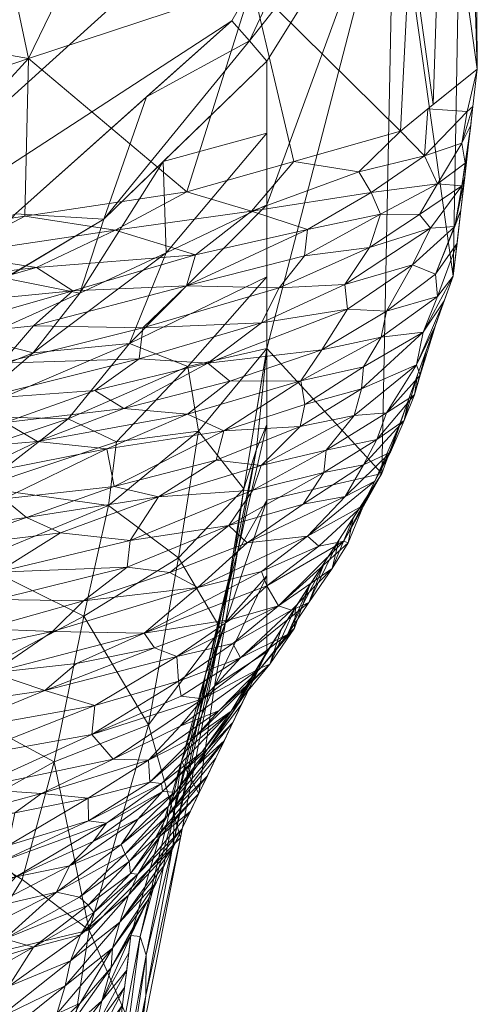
# Model space of a CAD drawing. Header units: millimetres. Extents: x -29 to 29, y -29 to 228.
# Tile 130 of 131: x 13 to 23, y 172 to 194. Entities that reach past the tile are written whole.
import ezdxf

# ---------------------------------------------------------------- set-up
doc = ezdxf.new("R2010")
doc.units = ezdxf.units.MM
doc.layers.add('A-GENM', color=13, linetype='Continuous')

# ---------------------------------------------------------------- blocks, each defined once
blk = doc.blocks.new('MODEL_FD1802-0GAA111AA - MODEL_FD1802-0GAA111AA-453237-Preview')
at = {"layer": 'A-GENM', "lineweight": 9}
mesh = blk.add_polyface(dxfattribs=at)
corners = [(-14.652, -160.774, 147.132), (-14.913, -161.686, 145.82), (-15, -162.608, 144.493), (-15.637, -171.01, 149.349), (-17.475, -180.493, 150.501), (-18.524, -186.869, 143.256), (-18.524, -183.425, 152.383), (-18.524, -179.981, 161.51), (-15.429, -173.53, 157.459), (-14.677, -167.241, 152.214), (-15.781, -173.081, 152.829), (-14.665, -164.34, 149.934), (-15.038, -167.146, 150.011), (-14.814, -161.341, 146.316), (-14.909, -164.205, 147.956), (-14.956, -162.147, 145.156), (-15.356, -167.302, 147.206), (-15.12, -166.554, 148.309), (-14.775, -163.364, 148.268), (-14.833, -165.958, 150.157), (-15.087, -169.344, 152.318), (-15.053, -170.385, 154.836), (-15.644, -173.507, 154.863), (-17.124, -179.461, 153.358), (-16.584, -177.492, 156.366), (-16.976, -176.756, 159.484), (-18.524, -181.703, 156.947), (-17.579, -180.646, 155.146), (-17.857, -182.24, 152.075), (-17.999, -183.681, 146.879), (-18.524, -185.147, 147.82), (-17.781, -182.147, 150.772), (-16.98, -178.541, 152.214), (-16.556, -175.752, 149.925), (-15.767, -172.168, 151.027), (-17.333, -179.201, 157.983), (-16.424, -176.373, 153.498), (-18.285, -184.587, 147.99), (-15.33, -170.033, 151.55), (-16.391, -175.616, 151.792), (-15.407, -169.393, 149.449), (-15.29, -168.866, 150.081)]
mesh.append_faces([[corners[k] for k in face] for face in [(1, 14, 13), (0, 18, 11), (21, 22, 8), (25, 35, 7), (7, 35, 26), (5, 37, 29), (4, 39, 33)]], dxfattribs={"vtx0": -1, "vtx1": -1})
mesh.append_faces([[corners[k] for k in face] for face in [(19, 20, 9), (40, 41, 17), (22, 20, 10), (22, 24, 8), (17, 15, 16), (18, 19, 11), (39, 10, 34), (19, 18, 14), (28, 6, 27), (22, 36, 24), (24, 27, 35), (18, 13, 14), (12, 14, 17), (38, 10, 20), (17, 14, 1), (19, 14, 12), (20, 19, 12), (38, 20, 12), (20, 22, 21), (10, 36, 22), (4, 31, 32), (23, 28, 27), (35, 27, 26), (23, 27, 24), (23, 31, 28), (28, 31, 37), (31, 23, 32), (37, 31, 29), (23, 36, 32), (34, 33, 39), (4, 32, 39), (40, 3, 34), (24, 35, 25), (36, 23, 24), (39, 36, 10), (28, 37, 30), (41, 12, 17), (34, 10, 38), (39, 32, 36), (41, 34, 38), (16, 40, 17), (34, 41, 40), (12, 41, 38)]], dxfattribs={"vtx0": -1, "vtx1": -1, "vtx2": -1})
mesh.append_faces([[corners[k] for k in face] for face in [(40, 16, 3), (31, 4, 29), (27, 6, 26), (37, 5, 30)]], dxfattribs={"vtx0": -1, "vtx2": -1})
mesh.append_faces([[corners[k] for k in face] for face in [(1, 15, 17), (0, 13, 18), (9, 11, 19), (21, 9, 20), (25, 8, 24), (30, 6, 28), (3, 33, 34)]], dxfattribs={"vtx1": -1, "vtx2": -1})
mesh.append_faces([[corners[k] for k in face] for face in [(15, 2, 16)]], dxfattribs={"vtx2": -1})
mesh = blk.add_polyface(dxfattribs=at)
corners = [(-18.524, -193.403, 125.938), (-18.524, -190.136, 134.597), (-18.524, -186.87, 143.257), (-17.475, -180.493, 150.501), (-15.637, -171.011, 149.349), (-15, -162.608, 144.493), (-14.491, -164.818, 141.311), (-12.998, -166.88, 138.343), (-10.622, -168.651, 135.794), (-7.524, -170.012, 133.835), (-3.903, -170.871, 132.598), (0, -171.166, 132.174), (0, -175.257, 134.778), (0, -177.889, 135.667), (0, -179.556, 135.257), (0, -181.328, 132), (0, -184.835, 122.705), (-5.287, -185.451, 123.012), (-10.314, -187.124, 123.624), (-14.813, -189.815, 124.598), (-10.908, -178.972, 141.367), (-8.822, -184.155, 131.215), (-5.692, -179.057, 137.803), (-11.844, -173.023, 140.85), (-5.657, -173.753, 135.722), (0, -183.082, 127.353), (-8.64, -182.421, 136.316), (-13.822, -169.459, 142.392), (-13.207, -186.778, 129.843), (0, -173.211, 133.476), (-9.031, -171.769, 136.716), (-14.477, -173.655, 145.517), (-14.917, -183.308, 142.177), (-8.301, -185.238, 126.926), (-8.829, -174.475, 138.428), (-5.567, -176.296, 137.197), (0, -184.069, 124.737), (-4.057, -184.039, 126.73), (-4.204, -183.128, 129.792), (-14.006, -185.273, 135.843), (-10.997, -175.985, 141.147), (-13.683, -177.477, 144.506), (-16.556, -175.752, 149.925), (-15.828, -178.32, 147.831), (-18, -183.682, 146.879), (-16.516, -182.111, 146.487), (-8.378, -177.447, 139.321), (-14.359, -180.791, 144.247), (-11.85, -182.034, 140.198), (-11.994, -183.715, 137.066), (-16.965, -184.991, 142.952), (-16.722, -186.467, 138.572), (-15.397, -186.99, 133.86), (-16.236, -189.047, 130.303), (-18.524, -188.503, 138.927), (-8.638, -180.86, 138.721), (-4.122, -181.2, 135.224), (-4.428, -182.295, 132.664), (0, -182.205, 129.677), (-5.694, -171.941, 134.324), (-3.113, -173.158, 134.158), (-3.007, -174.818, 135.266), (-8.956, -183.394, 133.937), (-11.35, -184.397, 133.979), (-11.52, -185.336, 131.264), (-15.101, -184.754, 139.489), (-18.524, -191.77, 130.268), (-16.162, -191.12, 125.085), (-10.782, -185.792, 128.635), (-11.955, -187.091, 126.549), (-8.852, -184.782, 129.16), (-14.268, -188.133, 128.087), (-12.957, -174.806, 143.159), (-12.563, -188.469, 124.111), (-11.864, -170.163, 138.982), (-15.318, -166.809, 146.921), (-3.444, -185.236, 122.905), (-4.522, -184.716, 124.859), (0, -180.442, 133.629)]
mesh.append_faces([[corners[k] for k in face] for face in [(6, 75, 5)]], dxfattribs={"vtx0": -1})
mesh.append_faces([[corners[k] for k in face] for face in [(42, 43, 3), (18, 33, 17), (7, 27, 6), (36, 37, 25), (9, 30, 8), (4, 31, 42), (54, 52, 1), (58, 57, 15), (13, 61, 12), (67, 71, 19), (8, 74, 7)]], dxfattribs={"vtx0": -1, "vtx1": -1})
mesh.append_faces([[corners[k] for k in face] for face in [(1, 52, 53), (70, 64, 21), (47, 48, 32), (9, 59, 30), (65, 51, 50), (28, 64, 68), (26, 55, 56), (72, 41, 31), (38, 25, 37), (55, 26, 48), (57, 56, 15), (51, 2, 50), (8, 30, 74), (69, 28, 68), (27, 7, 74), (75, 6, 27), (31, 4, 27), (55, 46, 22), (13, 22, 35), (30, 34, 23), (31, 27, 23), (60, 24, 59), (40, 46, 20), (39, 63, 64), (29, 61, 60), (74, 23, 27), (34, 30, 24), (72, 23, 40), (63, 49, 62), (69, 68, 33), (37, 70, 38), (34, 24, 35), (40, 23, 34), (60, 61, 24), (35, 61, 13), (33, 37, 77), (76, 77, 36), (37, 33, 70), (62, 57, 38), (57, 58, 38), (52, 51, 39), (32, 48, 49), (46, 34, 35), (40, 20, 41), (32, 45, 47), (43, 31, 41), (45, 3, 43), (31, 43, 42), (47, 45, 43), (47, 43, 41), (45, 32, 50), (34, 46, 40), (22, 46, 35), (41, 20, 47), (48, 26, 49), (47, 20, 48), (55, 48, 20), (62, 49, 26), (49, 39, 65), (45, 50, 44), (65, 50, 32), (39, 64, 52), (52, 54, 51), (53, 52, 28), (46, 55, 20), (71, 28, 69), (53, 71, 67), (56, 55, 22), (14, 56, 22), (62, 38, 21), (26, 56, 57), (30, 59, 24), (10, 60, 59), (35, 24, 61), (57, 62, 26), (63, 62, 21), (64, 63, 21), (49, 63, 39), (68, 70, 33), (64, 28, 52), (49, 65, 32), (51, 65, 39), (53, 67, 66), (69, 33, 18), (28, 71, 53), (64, 70, 68), (70, 21, 38), (71, 69, 73), (41, 72, 40), (31, 23, 72), (30, 23, 74), (33, 77, 17), (36, 77, 37)]], dxfattribs={"vtx0": -1, "vtx1": -1, "vtx2": -1})
mesh.append_faces([[corners[k] for k in face] for face in [(56, 14, 78), (59, 9, 10), (50, 2, 44), (61, 29, 12), (71, 73, 19), (69, 18, 73), (27, 4, 75), (77, 76, 17)]], dxfattribs={"vtx0": -1, "vtx2": -1})
mesh.append_faces([[corners[k] for k in face] for face in [(11, 29, 60), (13, 14, 22), (44, 3, 45), (54, 2, 51), (10, 11, 60), (58, 25, 38), (66, 1, 53), (78, 15, 56)]], dxfattribs={"vtx1": -1, "vtx2": -1})
mesh.append_faces([[corners[k] for k in face] for face in [(36, 16, 76), (67, 0, 66)]], dxfattribs={"vtx2": -1})
mesh = blk.add_polyface(dxfattribs=at)
corners = [(-14.5, -170.437, 157.235), (-13.656, -169.651, 158.816), (-13.379, -168.916, 158.636), (-14.771, -172.042, 158.633), (-15.335, -172.744, 156.803), (-15.382, -173.137, 157.131), (-15.013, -173.244, 159.847), (-13.934, -172.387, 161.57), (-13.746, -171.753, 161.14), (-14.555, -170.947, 157.762), (-15.241, -171.958, 156.147), (-15.288, -172.351, 156.475), (-14.533, -169.749, 156.123), (-15.1, -170.778, 155.164), (-14.307, -169.701, 156.982), (-14.633, -171.449, 158.221), (-13.763, -170.688, 159.785), (-13.709, -170.17, 159.292), (-15.176, -173.837, 160.387), (-14.058, -172.955, 162.08), (-14.276, -171.991, 160.22), (-14.978, -172.805, 159.123), (-13.897, -171.268, 160.196), (-15.053, -170.385, 154.836), (-14.431, -169.234, 155.892), (-15.006, -169.992, 154.508), (-15.147, -171.172, 155.492), (-14.092, -168.114, 155.847), (-15.194, -171.565, 155.82), (-13.737, -168.43, 157.254), (-15.429, -173.53, 157.459), (-14.959, -169.599, 154.18), (-13.384, -168.478, 158.165)]
mesh.append_faces([[corners[k] for k in face] for face in [(23, 24, 25), (4, 15, 11), (10, 0, 28)]], dxfattribs={"vtx0": -1, "vtx1": -1})
mesh.append_faces([[corners[k] for k in face] for face in [(0, 1, 2), (6, 7, 8), (12, 13, 14), (11, 15, 9), (15, 16, 17), (18, 19, 7), (20, 6, 8), (3, 21, 22), (26, 0, 14), (27, 25, 24), (1, 9, 17), (14, 0, 2), (29, 24, 12), (9, 0, 10), (0, 9, 1), (16, 3, 22), (17, 9, 15), (15, 3, 16), (21, 3, 30), (12, 24, 23), (12, 14, 32), (20, 22, 21), (6, 20, 21), (4, 3, 15)]], dxfattribs={"vtx0": -1, "vtx1": -1, "vtx2": -1})
mesh.append_faces([[corners[k] for k in face] for face in [(3, 4, 5), (9, 10, 11), (0, 26, 28), (27, 31, 25), (12, 23, 13)]], dxfattribs={"vtx0": -1, "vtx2": -1})
mesh.append_faces([[corners[k] for k in face] for face in [(13, 26, 14), (5, 30, 3)]], dxfattribs={"vtx1": -1, "vtx2": -1})
mesh = blk.add_polyface(dxfattribs=at)
corners = [(-13.763, -170.688, 159.785), (-12.407, -169.4, 160.88), (-13.709, -170.17, 159.292), (-10.779, -171.889, 165.118), (-8.984, -171.317, 165.968), (-10.619, -171.213, 164.643), (-14.058, -172.955, 162.08), (-12.396, -171.645, 163.179), (-13.934, -172.387, 161.57), (-12.648, -172.374, 163.632), (-12.211, -171.005, 162.758), (-13.746, -171.753, 161.14), (-13.341, -171.101, 161.141), (-12.054, -170.309, 162.266), (-10.841, -172.56, 165.686), (-11.544, -173.419, 165.902), (-8.876, -172.546, 167.055), (-13.215, -173.266, 163.883), (-14.287, -173.545, 162.439), (-10.399, -169.994, 163.758), (-10.336, -170.485, 164.243), (-9.262, -168.63, 163.57), (-11.86, -169.575, 161.807), (-9.543, -169.209, 163.82), (-13.656, -169.651, 158.816), (-12.515, -169.009, 160.328), (-13.897, -171.268, 160.196), (-14.276, -171.991, 160.22), (-13.384, -168.478, 158.165), (-14.307, -169.701, 156.982), (-13.379, -168.916, 158.636), (-12.061, -168.26, 160.299), (-10.816, -168.468, 162.023), (-12.56, -173.458, 164.922)]
mesh.append_faces([[corners[k] for k in face] for face in [(0, 1, 2), (3, 4, 5), (6, 7, 8), (9, 7, 6), (8, 10, 11), (12, 11, 13), (14, 15, 16), (14, 3, 17), (5, 9, 3), (9, 6, 18), (19, 10, 20), (10, 13, 11), (21, 22, 23), (24, 2, 25), (7, 5, 20), (5, 7, 9), (10, 7, 20), (7, 10, 8), (10, 19, 13), (23, 22, 13), (12, 22, 26), (11, 12, 27), (17, 3, 9), (17, 9, 18), (13, 19, 23), (28, 29, 30), (2, 1, 25), (26, 22, 0), (1, 0, 22), (24, 25, 31), (22, 32, 1), (17, 33, 14), (22, 12, 13), (26, 27, 12)]], dxfattribs={"vtx0": -1, "vtx1": -1, "vtx2": -1})
mesh = blk.add_polyface(dxfattribs=at)
corners = [(-11.13, -178.138, 170.48), (-14.61, -178.758, 168.644), (-13.469, -179.097, 169.8), (-12.466, -175.204, 166.912), (-12.814, -174.867, 166.209), (-14.877, -176.086, 165.202), (-11.587, -177.568, 169.778), (-14.539, -178.096, 168.068), (-16.474, -179.869, 167.922), (-11.819, -176.867, 169.04), (-15.028, -177.537, 166.977), (-14.456, -176.653, 166.53), (-15.827, -177.519, 165.889), (-13.394, -176.761, 167.754), (-14.257, -174.401, 163.728), (-12.56, -173.458, 164.922), (-14.455, -174.22, 163.092), (-13.215, -173.266, 163.883), (-15.176, -173.837, 160.387), (-15.372, -174.447, 160.918), (-14.058, -172.955, 162.08), (-15.595, -176.18, 163.986), (-14.032, -175.111, 165.06), (-15.211, -175.602, 163.772), (-14.574, -175.665, 165.039), (-15.859, -177.013, 165.061), (-14.464, -176.138, 165.881), (-15.013, -173.244, 159.847), (-13.934, -172.387, 161.57), (-15.419, -174.937, 161.865), (-14.589, -174.054, 162.552), (-14.287, -173.545, 162.439), (-12.164, -174.153, 166.076), (-13.735, -174.514, 164.694), (-15.301, -175.383, 163.148), (-15.393, -175.213, 162.547), (-12.786, -176.32, 167.81), (-12.638, -175.579, 167.165), (-12.276, -179.499, 170.839), (-14.192, -179.711, 169.776), (-15.586, -174.926, 161.141)]
mesh.append_faces([[corners[k] for k in face] for face in [(0, 1, 2), (3, 4, 5), (1, 6, 7), (8, 2, 1), (7, 9, 10), (11, 12, 13), (14, 15, 16), (17, 16, 15), (18, 19, 20), (21, 22, 23), (22, 21, 24), (25, 11, 26), (24, 4, 22), (27, 18, 28), (29, 16, 30), (31, 20, 19), (32, 33, 22), (22, 33, 23), (34, 33, 14), (33, 34, 23), (16, 35, 14), (13, 36, 11), (9, 13, 10), (12, 10, 13), (36, 37, 11), (26, 37, 3), (37, 26, 11), (3, 5, 26), (38, 2, 39), (33, 15, 14), (30, 17, 31), (17, 30, 16), (40, 30, 31), (4, 24, 5)]], dxfattribs={"vtx0": -1, "vtx1": -1, "vtx2": -1})
mesh = blk.add_polyface(dxfattribs=at)
corners = [(-13.469, -179.097, 169.8), (-12.276, -179.499, 170.839), (-9.966, -178.584, 171.371), (-11.13, -178.138, 170.48), (-9.023, -178.045, 171.406), (-8.146, -177.317, 171.244), (-12.466, -175.204, 166.912), (-12.638, -175.579, 167.165), (-10.786, -174.938, 167.949), (-11.366, -176.21, 168.755), (-11.819, -176.867, 169.04), (-9.599, -176.355, 169.883), (-9.464, -179.021, 171.88), (-6.39, -178.558, 172.651), (-11.587, -177.568, 169.778), (-14.61, -178.758, 168.644), (-14.539, -178.096, 168.068), (-8.684, -176.761, 170.62), (-12.786, -176.32, 167.81), (-9.838, -175.626, 169.162), (-13.394, -176.761, 167.754), (-7.791, -173.481, 168.39), (-10.406, -173.916, 167.267), (-9.643, -174.288, 168.084), (-12.56, -173.458, 164.922), (-11.544, -173.419, 165.902), (-10.841, -172.56, 165.686), (-9.644, -173.257, 167.188), (-13.735, -174.514, 164.694), (-12.164, -174.153, 166.076), (-12.814, -174.867, 166.209), (-14.032, -175.111, 165.06), (-8.701, -175.776, 169.845), (-8.822, -174.703, 168.878)]
mesh.append_faces([[corners[k] for k in face] for face in [(0, 1, 2), (3, 4, 5), (6, 7, 8), (9, 10, 11), (0, 2, 3), (2, 1, 12), (12, 13, 2), (2, 4, 3), (14, 3, 5), (3, 14, 15), (10, 16, 14), (5, 17, 14), (18, 9, 19), (20, 10, 9), (21, 22, 23), (24, 25, 26), (21, 27, 22), (28, 29, 25), (10, 14, 17), (29, 27, 25), (30, 6, 23), (27, 29, 22), (25, 24, 28), (30, 22, 29), (22, 30, 23), (8, 23, 6), (31, 30, 29), (9, 11, 32), (17, 11, 10), (19, 9, 32), (20, 9, 18), (33, 8, 19), (7, 18, 19), (19, 8, 7), (23, 8, 33)]], dxfattribs={"vtx0": -1, "vtx1": -1, "vtx2": -1})
mesh = blk.add_polyface(dxfattribs=at)
corners = [(-16.255, -176.242, 161.642), (-16.281, -176.459, 162.375), (-15.301, -175.383, 163.148), (-15.987, -175.75, 161.496), (-17.17, -177.159, 159.737), (-15.372, -174.447, 160.918), (-15.176, -173.837, 160.387), (-16.396, -175.546, 158.725), (-15.211, -175.602, 163.772), (-16.125, -176.984, 164.397), (-15.859, -177.013, 165.061), (-14.464, -176.138, 165.881), (-14.978, -172.805, 159.123), (-15.429, -173.53, 157.459), (-15.622, -173.933, 157.712), (-15.816, -174.337, 157.965), (-15.013, -173.244, 159.847), (-16.009, -174.74, 158.218), (-16.203, -175.143, 158.471), (-16.589, -175.949, 158.978), (-14.287, -173.545, 162.439), (-15.586, -174.926, 161.141), (-16.153, -176.8, 163.89), (-14.574, -175.665, 165.039), (-15.595, -176.18, 163.986), (-16.434, -176.789, 162.789), (-15.393, -175.213, 162.547), (-14.257, -174.401, 163.728), (-15.419, -174.937, 161.865), (-16.094, -175.785, 160.767), (-16.976, -176.756, 159.484), (-16.783, -176.353, 159.231), (-14.589, -174.054, 162.552), (-14.877, -176.086, 165.202), (-14.455, -174.22, 163.092)]
mesh.append_faces([[corners[k] for k in face] for face in [(31, 21, 19)]], dxfattribs={"vtx0": -1, "vtx1": -1})
mesh.append_faces([[corners[k] for k in face] for face in [(0, 1, 2), (3, 4, 0), (5, 6, 7), (8, 2, 1), (9, 10, 11), (12, 15, 16), (6, 16, 17), (20, 5, 21), (22, 23, 24), (8, 1, 25), (2, 26, 0), (26, 2, 27), (0, 26, 3), (3, 26, 28), (29, 3, 28), (29, 30, 3), (21, 29, 28), (21, 31, 29), (21, 28, 32), (19, 21, 5), (11, 33, 9), (26, 34, 28), (33, 23, 22), (33, 22, 9), (22, 24, 25), (8, 25, 24)]], dxfattribs={"vtx0": -1, "vtx1": -1, "vtx2": -1})
mesh.append_faces([[corners[k] for k in face] for face in [(12, 13, 14), (16, 15, 17), (6, 18, 7), (3, 30, 4)]], dxfattribs={"vtx0": -1, "vtx2": -1})
mesh.append_faces([[corners[k] for k in face] for face in [(17, 18, 6), (7, 19, 5), (31, 30, 29), (14, 15, 12)]], dxfattribs={"vtx1": -1, "vtx2": -1})
mesh = blk.add_polyface(dxfattribs=at)
corners = [(-17.171, -177.765, 162.198), (-17.75, -178.369, 160.497), (-17.943, -178.772, 160.75), (-15.028, -177.537, 166.977), (-17.065, -178.91, 165.963), (-14.539, -178.096, 168.068), (-16.555, -178.292, 165.909), (-15.827, -177.519, 165.889), (-17.435, -178.648, 164.775), (-14.456, -176.653, 166.53), (-15.859, -177.013, 165.061), (-17.041, -177.695, 163.23), (-16.125, -176.984, 164.397), (-16.153, -176.8, 163.89), (-17.714, -178.629, 163.44), (-16.942, -177.4, 161.713), (-17.557, -177.965, 160.244), (-18.385, -179.614, 164.158), (-16.255, -176.242, 161.642), (-16.281, -176.459, 162.375), (-17.363, -177.562, 159.991), (-17.17, -177.159, 159.737), (-17.747, -178.613, 162.183), (-18.137, -179.175, 161.003), (-18.524, -179.981, 161.51), (-16.918, -178.072, 164.71), (-18.588, -179.7, 163.172), (-16.517, -179.312, 167.278), (-14.61, -178.758, 168.644), (-16.574, -178.97, 166.795), (-16.434, -176.789, 162.789)]
mesh.append_faces([[corners[k] for k in face] for face in [(20, 18, 21), (16, 18, 20)]], dxfattribs={"vtx0": -1, "vtx1": -1})
mesh.append_faces([[corners[k] for k in face] for face in [(3, 4, 5), (6, 7, 8), (7, 9, 10), (3, 6, 4), (11, 12, 13), (10, 12, 14), (4, 6, 17), (18, 16, 19), (22, 0, 23), (22, 14, 11), (24, 14, 22), (25, 8, 7), (26, 8, 25), (5, 27, 28), (27, 5, 29), (5, 4, 29), (13, 0, 11), (0, 13, 30), (25, 7, 10), (7, 6, 3), (17, 6, 8), (0, 30, 15), (14, 12, 11), (0, 22, 11), (15, 30, 19), (16, 15, 19), (0, 15, 1), (10, 14, 25), (25, 14, 26)]], dxfattribs={"vtx0": -1, "vtx1": -1, "vtx2": -1})
mesh.append_faces([[corners[k] for k in face] for face in [(0, 1, 2), (15, 16, 1)]], dxfattribs={"vtx0": -1, "vtx2": -1})
mesh.append_faces([[corners[k] for k in face] for face in [(2, 23, 0)]], dxfattribs={"vtx1": -1, "vtx2": -1})
mesh = blk.add_polyface(dxfattribs=at)
corners = [(-20.012, -181.87, 163.931), (-19.481, -181.096, 164.098), (-20.16, -182.514, 162.465), (-19.709, -182.379, 166.137), (-20.276, -182.494, 164.712), (-20.701, -183.295, 164.937), (-17.752, -180.165, 166.631), (-19.082, -180.927, 165.185), (-18.789, -181.022, 166.026), (-18.52, -181.482, 167.075), (-18.072, -182.452, 168.577), (-20.302, -183.51, 166.424), (-19.348, -183.336, 167.811), (-20.373, -182.458, 163.891), (-20.815, -183.527, 162.848), (-20.983, -183.857, 165.07), (-19.448, -182.606, 166.91), (-17.924, -179.844, 165.883), (-18.994, -180.373, 163.921), (-17.714, -178.629, 163.44), (-18.851, -180.488, 161.701), (-18.588, -179.7, 163.172), (-19.833, -182.007, 162.274), (-19.505, -181.501, 162.083), (-21.142, -184.033, 163.039), (-18.401, -181.803, 167.585), (-20.487, -183.02, 162.657), (-19.178, -180.994, 161.892), (-18.524, -179.981, 161.51), (-19.152, -180.517, 162.984), (-18.385, -179.614, 164.158)]
mesh.append_faces([[corners[k] for k in face] for face in [(22, 18, 23), (23, 29, 27)]], dxfattribs={"vtx0": -1, "vtx1": -1})
mesh.append_faces([[corners[k] for k in face] for face in [(0, 1, 2), (3, 4, 5), (6, 7, 8), (9, 8, 4), (10, 11, 12), (4, 13, 14), (8, 0, 13), (15, 16, 5), (1, 17, 18), (19, 20, 21), (18, 22, 1), (11, 10, 16), (5, 4, 24), (25, 3, 16), (16, 15, 11), (7, 1, 0), (29, 18, 30), (29, 23, 18), (29, 21, 27), (21, 29, 30), (13, 0, 26), (7, 0, 8), (17, 1, 7), (8, 13, 4), (3, 25, 9), (4, 3, 9), (16, 3, 5)]], dxfattribs={"vtx0": -1, "vtx1": -1, "vtx2": -1})
mesh.append_faces([[corners[k] for k in face] for face in [(19, 28, 20), (1, 22, 2), (13, 26, 14)]], dxfattribs={"vtx0": -1, "vtx2": -1})
mesh.append_faces([[corners[k] for k in face] for face in [(2, 26, 0), (20, 27, 21)]], dxfattribs={"vtx1": -1, "vtx2": -1})
mesh = blk.add_polyface(dxfattribs=at)
corners = [(-17.924, -179.844, 165.883), (-17.065, -178.91, 165.963), (-18.994, -180.373, 163.921), (-15.73, -180.404, 169.123), (-14.192, -179.711, 169.776), (-15.97, -180.069, 168.617), (-14.353, -181.138, 170.709), (-16.316, -181.784, 169.714), (-15.349, -181.901, 170.545), (-16.954, -181.441, 168.871), (-18.072, -182.452, 168.577), (-18.588, -179.7, 163.172), (-18.385, -179.614, 164.158), (-17.435, -178.648, 164.775), (-19.448, -182.606, 166.91), (-15.413, -182.509, 170.903), (-17.659, -182.85, 169.315), (-17.695, -180.713, 167.36), (-13.649, -180.442, 170.682), (-18.52, -181.482, 167.075), (-18.401, -181.803, 167.585), (-16.474, -179.869, 167.922), (-16.574, -178.97, 166.795), (-17.752, -180.165, 166.631), (-16.517, -179.312, 167.278), (-18.789, -181.022, 166.026), (-16.056, -183.504, 171.075), (-18.201, -183.655, 169.386), (-19.348, -183.336, 167.811), (-13.829, -182.684, 172.008), (-14.61, -178.758, 168.644), (-19.082, -180.927, 165.185), (-13.469, -179.097, 169.8), (-17.747, -178.613, 162.183), (-18.137, -179.175, 161.003), (-18.33, -179.578, 161.257), (-18.524, -179.981, 161.51)]
mesh.append_faces([[corners[k] for k in face] for face in [(0, 1, 2), (3, 4, 5), (6, 7, 8), (7, 9, 10), (11, 12, 13), (10, 9, 14), (15, 8, 16), (5, 17, 3), (6, 18, 9), (3, 19, 20), (20, 14, 9), (9, 18, 3), (5, 21, 17), (1, 0, 22), (23, 24, 0), (21, 25, 17), (0, 24, 22), (8, 7, 16), (26, 15, 27), (28, 16, 10), (27, 15, 16), (26, 29, 15), (1, 12, 2), (23, 25, 21), (24, 21, 30), (0, 31, 23), (21, 24, 23), (3, 20, 9), (9, 7, 6), (16, 7, 10), (25, 19, 17), (3, 17, 19), (32, 21, 5)]], dxfattribs={"vtx0": -1, "vtx1": -1, "vtx2": -1})
mesh.append_faces([[corners[k] for k in face] for face in [(33, 34, 35), (33, 35, 36)]], dxfattribs={"vtx0": -1, "vtx2": -1})
mesh = blk.add_polyface(dxfattribs=at)
corners = [(-11.584, -183.939, 173.797), (-7.752, -183.128, 174.784), (-12.536, -183.457, 173.115), (-12.397, -181.787, 172.252), (-15.413, -182.509, 170.903), (-13.829, -182.684, 172.008), (-15.051, -183.739, 171.886), (-14.883, -184.596, 172.457), (-8.77, -182.454, 174.126), (-13.057, -183.033, 172.626), (-16.056, -183.504, 171.075), (-12.374, -181.17, 171.89), (-15.349, -181.901, 170.545), (-11.052, -182.343, 173.196), (-9.159, -180.958, 173.18), (-9.615, -180.355, 172.654), (-8.978, -181.701, 173.657), (-14.353, -181.138, 170.709), (-12.081, -180.504, 171.623), (-13.649, -180.442, 170.682), (-11.309, -179.949, 171.654), (-12.276, -179.499, 170.839), (-15.73, -180.404, 169.123), (-7.908, -183.93, 175.118), (-10.444, -184.518, 174.537), (-8.911, -179.467, 172.384), (-9.464, -179.021, 171.88), (-14.192, -179.711, 169.776), (-13.469, -179.097, 169.8), (-15.97, -180.069, 168.617)]
mesh.append_faces([[corners[k] for k in face] for face in [(0, 1, 2), (3, 4, 5), (6, 7, 2), (1, 8, 2), (9, 5, 10), (6, 9, 10), (3, 11, 12), (5, 13, 3), (14, 15, 11), (3, 16, 14), (9, 13, 5), (11, 3, 14), (4, 3, 12), (17, 12, 11), (17, 18, 19), (18, 20, 19), (18, 11, 15), (21, 22, 19), (20, 21, 19), (7, 0, 2), (1, 0, 23), (0, 24, 23), (6, 2, 9), (2, 8, 9), (13, 9, 8), (8, 16, 13), (3, 13, 16), (11, 18, 17), (20, 15, 25), (15, 20, 18), (20, 25, 26), (20, 26, 21), (27, 22, 21), (28, 29, 27)]], dxfattribs={"vtx0": -1, "vtx1": -1, "vtx2": -1})
mesh = blk.add_polyface(dxfattribs=at)
corners = [(-18.524, -193.403, 125.938), (-21.423, -198.044, 127.69), (-23.021, -203.207, 129.638), (-23.222, -208.573, 131.662), (-22.012, -213.831, 133.646), (-19.467, -218.648, 135.464), (-15.738, -222.739, 137.007), (-11.052, -225.852, 138.182), (-5.695, -227.798, 138.916), (0, -228.459, 139.166), (0, -215.037, 174.737), (-6.022, -214.297, 174.458), (-11.652, -212.117, 173.635), (-16.485, -208.648, 172.327), (-20.192, -204.127, 170.621), (-22.522, -198.86, 168.633), (-23.313, -193.225, 166.507), (-22.764, -188.518, 164.731), (-21.142, -184.033, 163.039), (-18.524, -179.981, 161.51), (-18.524, -183.425, 152.383), (-18.525, -186.87, 143.257), (-18.524, -190.136, 134.597)]
mesh.append_faces([[corners[k] for k in face] for face in [(10, 8, 9)]], dxfattribs={"vtx0": -1})
mesh.append_faces([[corners[k] for k in face] for face in [(4, 15, 3)]], dxfattribs={"vtx0": -1, "vtx1": -1})
mesh.append_faces([[corners[k] for k in face] for face in [(1, 18, 21)]], dxfattribs={"vtx0": -1, "vtx1": -1, "vtx2": -1})
mesh.append_faces([[corners[k] for k in face] for face in [(17, 1, 2), (1, 21, 22), (16, 2, 3), (18, 20, 21), (1, 17, 18), (2, 16, 17), (3, 15, 16), (13, 5, 6), (14, 4, 5), (11, 7, 8), (6, 12, 13), (7, 11, 12), (8, 10, 11)]], dxfattribs={"vtx0": -1, "vtx2": -1})
mesh.append_faces([[corners[k] for k in face] for face in [(6, 7, 12), (14, 15, 4), (13, 14, 5)]], dxfattribs={"vtx1": -1, "vtx2": -1})
mesh.append_faces([[corners[k] for k in face] for face in [(22, 0, 1), (18, 19, 20)]], dxfattribs={"vtx2": -1})
mesh = blk.add_polyface(dxfattribs=at)
corners = [(-20.722, -184.227, 166.434), (-21.027, -184.807, 166.469), (-19.822, -184.051, 167.809), (-20.68, -185.954, 168.184), (-20.51, -185.35, 167.944), (-21.926, -186.505, 166.241), (-21.336, -184.518, 165.007), (-21.75, -185.715, 163.673), (-21.651, -185.233, 165.13), (-22.081, -187.241, 166.66), (-21.547, -185.154, 163.462), (-20.983, -183.857, 165.07), (-21.345, -184.594, 163.25), (-21.123, -187.133, 168.411), (-20.723, -186.458, 168.501), (-22.012, -186.269, 165.553), (-21.247, -185.412, 166.685), (-20.701, -183.295, 164.937), (-21.142, -184.033, 163.039), (-20.302, -183.51, 166.424), (-19.874, -184.56, 168.18), (-21.953, -186.276, 163.885), (-21.884, -185.816, 165.25), (-22.561, -187.958, 164.52), (-22.358, -187.397, 164.308), (-22.156, -186.836, 164.096), (-19.386, -185.601, 169.524), (-19.295, -186.137, 169.957), (-21.245, -187.718, 168.631), (-19.775, -186.842, 169.888), (-20.815, -183.527, 162.848), (-20.276, -182.494, 164.712)]
mesh.append_faces([[corners[k] for k in face] for face in [(10, 11, 12), (24, 15, 25)]], dxfattribs={"vtx0": -1, "vtx1": -1})
mesh.append_faces([[corners[k] for k in face] for face in [(0, 1, 2), (3, 4, 5), (6, 7, 8), (9, 3, 5), (9, 13, 14), (15, 5, 16), (6, 0, 19), (10, 6, 11), (1, 0, 8), (2, 1, 20), (11, 6, 19), (22, 8, 21), (6, 8, 0), (4, 20, 16), (22, 15, 16), (16, 5, 4), (5, 23, 9), (24, 5, 15), (1, 22, 16), (22, 25, 15), (12, 11, 17), (14, 26, 3), (9, 14, 3), (27, 14, 13), (28, 29, 13), (22, 1, 8), (20, 1, 16)]], dxfattribs={"vtx0": -1, "vtx1": -1, "vtx2": -1})
mesh.append_faces([[corners[k] for k in face] for face in [(17, 18, 12), (6, 10, 7), (8, 7, 21), (22, 21, 25)]], dxfattribs={"vtx0": -1, "vtx2": -1})
mesh.append_faces([[corners[k] for k in face] for face in [(30, 18, 31)]], dxfattribs={"vtx1": -1, "vtx2": -1})
mesh = blk.add_polyface(dxfattribs=at)
corners = [(-17.682, -186.128, 171.37), (-19.295, -186.137, 169.957), (-19.775, -186.842, 169.888), (-16.72, -185.381, 171.684), (-14.611, -185.921, 173.273), (-17.179, -186.54, 171.958), (-15.62, -186.637, 173.026), (-18.201, -183.655, 169.386), (-18.398, -184.216, 169.592), (-16.056, -183.504, 171.075), (-15.269, -185.51, 172.696), (-18.405, -187.455, 171.476), (-19.822, -184.051, 167.809), (-17.659, -182.85, 169.315), (-13.302, -184.762, 173.403), (-14.883, -184.596, 172.457), (-19.874, -184.56, 168.18), (-19.386, -185.601, 169.524), (-17.545, -184.998, 170.845), (-19.284, -185.099, 169.295), (-20.302, -183.51, 166.424), (-20.722, -184.227, 166.434), (-19.348, -183.336, 167.811), (-20.51, -185.35, 167.944), (-15.698, -187.343, 173.298), (-15.051, -183.739, 171.886), (-21.123, -187.133, 168.411), (-20.723, -186.458, 168.501), (-17.373, -184.333, 170.582), (-20.68, -185.954, 168.184), (-20.36, -187.768, 169.786)]
mesh.append_faces([[corners[k] for k in face] for face in [(0, 1, 2), (1, 0, 3), (4, 5, 6), (7, 8, 9), (10, 0, 5), (6, 5, 11), (10, 3, 0), (12, 7, 13), (14, 15, 3), (16, 7, 12), (17, 18, 19), (20, 21, 22), (23, 19, 8), (11, 24, 6), (12, 13, 22), (4, 10, 5), (2, 5, 0), (10, 14, 3), (15, 25, 18), (1, 26, 2), (18, 3, 15), (1, 17, 27), (18, 28, 19), (1, 3, 18), (22, 21, 12), (8, 7, 16), (19, 23, 29), (23, 8, 16), (9, 8, 28), (25, 9, 28), (19, 29, 17), (8, 19, 28), (1, 18, 17), (25, 28, 18), (5, 2, 30)]], dxfattribs={"vtx0": -1, "vtx1": -1, "vtx2": -1})
mesh = blk.add_polyface(dxfattribs=at)
corners = [(-8.891, -185.721, 175.607), (-12.486, -186.539, 174.599), (-8.904, -186.427, 175.893), (-15.071, -189.563, 174.534), (-16.704, -190.434, 173.904), (-13.013, -189.883, 175.365), (-9.987, -187.784, 176.065), (-14.108, -188.184, 174.511), (-13.28, -188.715, 175.108), (-15.698, -187.343, 173.298), (-13.213, -187.389, 174.623), (-10.211, -187.07, 175.715), (-11.942, -185.723, 174.48), (-10.333, -188.366, 176.16), (-16.696, -188.294, 173.089), (-13.302, -184.762, 173.403), (-11.584, -183.939, 173.797), (-14.883, -184.596, 172.457), (-10.444, -184.518, 174.537), (-8.937, -185.023, 175.293), (-5.589, -184.351, 175.905), (-14.611, -185.921, 173.273), (-15.62, -186.637, 173.026), (-12.572, -185.19, 173.958), (-6.971, -186.898, 176.619), (-15.269, -185.51, 172.696), (-7.859, -188.633, 177.014), (-11.371, -189.008, 176.01), (-9.321, -189.331, 176.826), (-16.898, -189.003, 173.249), (-6.339, -187.958, 177.158)]
mesh.append_faces([[corners[k] for k in face] for face in [(0, 1, 2), (6, 7, 8), (1, 9, 10), (7, 6, 11), (1, 0, 12), (13, 6, 8), (7, 10, 14), (15, 16, 17), (18, 19, 20), (21, 22, 12), (19, 12, 0), (12, 19, 23), (21, 12, 23), (22, 9, 1), (22, 1, 12), (2, 11, 24), (11, 1, 10), (25, 21, 23), (15, 25, 23), (23, 18, 15), (18, 16, 15), (19, 18, 23), (26, 27, 28), (8, 7, 29), (13, 8, 27), (6, 24, 11), (3, 27, 8), (27, 3, 5), (26, 13, 27), (30, 6, 13), (1, 11, 2), (11, 10, 7)]], dxfattribs={"vtx0": -1, "vtx1": -1, "vtx2": -1})
mesh.append_faces([[corners[k] for k in face] for face in [(3, 4, 5)]], dxfattribs={"vtx0": -1, "vtx2": -1})
mesh.append_faces([[corners[k] for k in face] for face in [(5, 28, 27)]], dxfattribs={"vtx1": -1, "vtx2": -1})
mesh = blk.add_polyface(dxfattribs=at)
corners = [(-18.524, -193.403, 125.938), (-14.813, -189.815, 124.598), (-10.314, -187.124, 123.624), (-5.287, -185.451, 123.012), (0, -184.835, 122.705), (0, -185.48, 122.414), (0, -186.124, 122.123), (-6.69, -187.155, 122.512), (-12.805, -189.932, 123.56), (-17.729, -194.324, 125.217), (-18.126, -193.863, 125.578), (-15.785, -192.59, 124.563)]
mesh.append_faces([[corners[k] for k in face] for face in [(5, 3, 4), (7, 5, 6)]], dxfattribs={"vtx0": -1})
mesh.append_faces([[corners[k] for k in face] for face in [(11, 1, 8)]], dxfattribs={"vtx0": -1, "vtx1": -1})
mesh.append_faces([[corners[k] for k in face] for face in [(1, 11, 10), (5, 7, 3)]], dxfattribs={"vtx0": -1, "vtx1": -1, "vtx2": -1})
mesh.append_faces([[corners[k] for k in face] for face in [(7, 2, 3), (2, 7, 8)]], dxfattribs={"vtx0": -1, "vtx2": -1})
mesh.append_faces([[corners[k] for k in face] for face in [(0, 1, 10)]], dxfattribs={"vtx1": -1})
mesh.append_faces([[corners[k] for k in face] for face in [(1, 2, 8)]], dxfattribs={"vtx1": -1, "vtx2": -1})
mesh.append_faces([[corners[k] for k in face] for face in [(11, 9, 10)]], dxfattribs={"vtx2": -1})
mesh = blk.add_polyface(dxfattribs=at)
corners = [(17.729, -194.324, 125.217), (22.225, -208.847, 130.697), (15.063, -222.401, 135.811), (-0.001, -227.876, 137.877), (-6.96, -226.835, 137.484), (-13.231, -223.81, 136.343), (-18.179, -219.105, 134.567), (-21.31, -213.188, 132.335), (-22.31, -206.651, 129.868), (-21.077, -200.147, 127.414), (-17.729, -194.324, 125.217), (-12.805, -189.932, 123.56), (-6.69, -187.155, 122.512), (0, -186.124, 122.123), (6.69, -187.156, 122.512), (12.805, -189.932, 123.56)]
mesh.append_faces([[corners[k] for k in face] for face in [(5, 12, 4), (4, 12, 3), (2, 14, 1)]], dxfattribs={"vtx0": -1, "vtx1": -1})
mesh.append_faces([[corners[k] for k in face] for face in [(12, 14, 3)]], dxfattribs={"vtx0": -1, "vtx1": -1, "vtx2": -1})
mesh.append_faces([[corners[k] for k in face] for face in [(12, 5, 6), (12, 7, 8)]], dxfattribs={"vtx0": -1, "vtx2": -1})
mesh.append_faces([[corners[k] for k in face] for face in [(11, 12, 10), (15, 0, 14)]], dxfattribs={"vtx1": -1})
mesh.append_faces([[corners[k] for k in face] for face in [(6, 7, 12), (2, 3, 14), (9, 10, 12), (0, 1, 14), (8, 9, 12)]], dxfattribs={"vtx1": -1, "vtx2": -1})
mesh.append_faces([[corners[k] for k in face] for face in [(12, 13, 14)]], dxfattribs={"vtx2": -1})
mesh = blk.add_polyface(dxfattribs=at)
corners = [(-22.962, -191.537, 167.642), (-23.083, -192.259, 167.609), (-22.108, -191.25, 169.255), (-22.958, -190.573, 167.046), (-23.026, -190.769, 165.58), (-23.114, -191.52, 165.864), (-22.25, -189.607, 168.177), (-21.996, -189.918, 168.797), (-20.859, -189.171, 169.957), (-22.403, -188.053, 166.593), (-22.764, -188.518, 164.731), (-22.851, -189.269, 165.014), (-21.123, -187.133, 168.411), (-22.081, -187.241, 166.66), (-22.802, -189.649, 166.842), (-21.84, -188.771, 168.386), (-22.188, -192.319, 168.908), (-21.563, -191.816, 170.241), (-23.213, -192.372, 166.185), (-22.362, -188.566, 167.194), (-22.939, -190.019, 165.297), (-23.035, -191.087, 167.127), (-22.408, -190.613, 168.442), (-23.313, -193.225, 166.507), (-20.901, -190.419, 170.481), (-23.164, -191.946, 166.024), (-21.245, -187.718, 168.631), (-21.113, -189.923, 170.017), (-22.561, -187.958, 164.52), (-21.926, -186.505, 166.241), (-22.358, -187.397, 164.308)]
mesh.append_faces([[corners[k] for k in face] for face in [(4, 14, 20), (20, 19, 11), (18, 0, 25), (23, 1, 18), (28, 29, 30), (25, 21, 5)]], dxfattribs={"vtx0": -1, "vtx1": -1})
mesh.append_faces([[corners[k] for k in face] for face in [(0, 1, 2), (6, 7, 8), (12, 13, 9), (14, 6, 15), (4, 3, 14), (14, 3, 6), (0, 18, 1), (14, 19, 20), (3, 5, 21), (7, 3, 22), (19, 14, 15), (22, 2, 24), (25, 0, 21), (9, 19, 26), (15, 26, 19), (13, 10, 9), (11, 19, 9), (3, 7, 6), (27, 7, 22), (2, 22, 0), (21, 22, 3), (2, 1, 16), (0, 22, 21)]], dxfattribs={"vtx0": -1, "vtx1": -1, "vtx2": -1})
mesh.append_faces([[corners[k] for k in face] for face in [(3, 4, 5), (9, 10, 11), (2, 16, 17)]], dxfattribs={"vtx0": -1, "vtx2": -1})
mesh.append_faces([[corners[k] for k in face] for face in [(23, 16, 1), (28, 10, 13)]], dxfattribs={"vtx1": -1, "vtx2": -1})
mesh = blk.add_polyface(dxfattribs=at)
corners = [(-19.134, -191.125, 172.073), (-20.614, -190.891, 170.982), (-21.563, -191.816, 170.241), (-20.901, -190.419, 170.481), (-22.108, -191.25, 169.255), (-20.859, -189.171, 169.957), (-18.801, -188.255, 171.532), (-20.295, -188.328, 170.16), (-18.173, -189.992, 172.754), (-16.704, -190.434, 173.904), (-21.245, -187.718, 168.631), (-20.36, -187.768, 169.786), (-19.775, -186.842, 169.888), (-21.84, -188.771, 168.386), (-22.25, -189.607, 168.177), (-15.698, -187.343, 173.298), (-16.696, -188.294, 173.089), (-13.213, -187.389, 174.623), (-18.405, -187.455, 171.476), (-19.377, -188.976, 171.366), (-16.898, -189.003, 173.249), (-14.108, -188.184, 174.511), (-17.179, -186.54, 171.958), (-21.113, -189.923, 170.017), (-22.408, -190.613, 168.442), (-19.447, -189.575, 171.564), (-21.996, -189.918, 168.797), (-15.071, -189.563, 174.534), (-22.403, -188.053, 166.593), (-21.123, -187.133, 168.411), (-13.28, -188.715, 175.108)]
mesh.append_faces([[corners[k] for k in face] for face in [(0, 1, 2)]], dxfattribs={"vtx0": -1, "vtx1": -1})
mesh.append_faces([[corners[k] for k in face] for face in [(1, 3, 4), (5, 6, 7), (10, 11, 12), (7, 13, 14), (15, 16, 17), (7, 6, 18), (16, 15, 6), (19, 16, 6), (20, 21, 16), (18, 22, 11), (7, 18, 11), (15, 18, 6), (13, 7, 11), (5, 7, 14), (10, 13, 11), (19, 6, 5), (23, 24, 3), (1, 4, 2), (0, 8, 1), (3, 8, 25), (8, 3, 1), (3, 25, 23), (19, 23, 25), (26, 23, 5), (16, 25, 20), (25, 8, 20), (20, 8, 27), (28, 10, 29), (23, 19, 5), (16, 19, 25), (27, 8, 9), (27, 30, 20)]], dxfattribs={"vtx0": -1, "vtx1": -1, "vtx2": -1})
mesh.append_faces([[corners[k] for k in face] for face in [(8, 0, 9)]], dxfattribs={"vtx0": -1, "vtx2": -1})
mesh = blk.add_polyface(dxfattribs=at)
corners = [(0, -188.762, 178.335), (-9.321, -189.331, 176.826), (-16.704, -190.434, 173.904), (-21.563, -191.816, 170.241), (-23.313, -193.225, 166.507), (-22.519, -198.869, 168.637), (-20.19, -204.13, 170.622), (-16.485, -208.648, 172.327), (-11.655, -212.115, 173.635), (-6.032, -214.294, 174.457), (0, -215.037, 174.737), (0, -211.991, 177.853), (0, -206.062, 179.801), (0, -198.052, 180.117), (0, -188.762, 178.335), (0, -188.762, 178.335), (0, -188.762, 178.335), (0, -188.762, 178.335), (0, -188.762, 178.335), (0, -188.762, 178.335), (0, -188.762, 178.335), (-11.76, -201.422, 178.096), (-8.351, -194.299, 178.525), (-5.247, -197.203, 179.621), (-8.24, -210.42, 177.296), (-19.896, -199.513, 173.181), (-6.018, -191.038, 178.268), (-13.1, -193.465, 176.706), (-4.508, -193.286, 179.116), (-2.106, -194.698, 179.649), (-3.825, -202.143, 179.981), (-13.671, -208.927, 175.362), (-17.948, -205.244, 173.662), (-14.799, -204.624, 176.317), (-15.967, -199.376, 176.116), (-10.107, -206.049, 178.153), (-5.236, -207.375, 179.102), (0, -194.087, 179.356), (-5.342, -189.088, 177.47), (-18.19, -195.149, 174.256), (-4.029, -191.326, 178.711), (-2.532, -192.727, 179.239), (-8.473, -197.556, 178.981), (-7.917, -201.996, 179.263), (0, -213.291, 176.523), (-4.347, -212.508, 177.119), (-8.062, -212.636, 175.81), (-22.31, -192.418, 168.647), (-21.788, -196.19, 170.962), (-21.445, -200.114, 171.085), (-12.221, -197.597, 177.775), (-13.013, -189.883, 175.365), (0, -202.057, 179.959), (-17.7, -202.55, 174.755), (0, -209.027, 178.827), (-19.134, -191.125, 172.073)]
mesh.append_faces([[corners[k] for k in face] for face in [(29, 37, 15), (40, 28, 18), (26, 40, 19), (28, 41, 17)]], dxfattribs={"vtx0": -1})
mesh.append_faces([[corners[k] for k in face] for face in [(8, 31, 7), (1, 26, 38), (37, 29, 13), (47, 48, 3), (54, 45, 11)]], dxfattribs={"vtx0": -1, "vtx1": -1})
mesh.append_faces([[corners[k] for k in face] for face in [(46, 31, 8), (27, 34, 50), (25, 34, 39), (9, 45, 46), (13, 29, 30), (32, 7, 31), (42, 23, 28), (33, 35, 21), (30, 43, 36), (40, 26, 22), (45, 54, 36), (27, 22, 26), (48, 49, 25), (48, 25, 39), (29, 23, 30), (48, 39, 3), (42, 28, 22), (43, 21, 35), (28, 23, 41), (31, 35, 33), (25, 53, 34), (33, 53, 32), (33, 32, 31), (49, 32, 25), (35, 31, 24), (33, 21, 34), (50, 34, 21), (39, 27, 2), (36, 35, 24), (43, 23, 42), (36, 24, 45), (12, 30, 36), (27, 39, 34), (28, 40, 22), (29, 41, 23), (50, 42, 22), (42, 21, 43), (36, 43, 35), (30, 23, 43), (46, 45, 24), (9, 44, 45), (31, 46, 24), (47, 5, 48), (49, 48, 5), (32, 49, 6), (42, 50, 21), (27, 50, 22), (1, 27, 26), (34, 53, 33), (25, 32, 53)]], dxfattribs={"vtx0": -1, "vtx1": -1, "vtx2": -1})
mesh.append_faces([[corners[k] for k in face] for face in [(30, 52, 13), (39, 2, 55), (27, 1, 51), (30, 12, 52), (39, 55, 3)]], dxfattribs={"vtx0": -1, "vtx2": -1})
mesh.append_faces([[corners[k] for k in face] for face in [(4, 5, 47)]], dxfattribs={"vtx1": -1})
mesh.append_faces([[corners[k] for k in face] for face in [(6, 7, 32), (44, 11, 45), (8, 9, 46), (5, 6, 49), (51, 2, 27), (54, 12, 36)]], dxfattribs={"vtx1": -1, "vtx2": -1})
mesh.append_faces([[corners[k] for k in face] for face in [(29, 16, 41), (9, 10, 44), (26, 20, 38)]], dxfattribs={"vtx2": -1})
mesh = blk.add_polyface(dxfattribs=at)
corners = [(-18.524, -193.403, 125.938), (-18.126, -193.863, 125.578), (-17.729, -194.324, 125.217), (-21.077, -200.147, 127.414), (-22.31, -206.651, 129.868), (-21.31, -213.188, 132.335), (-18.179, -219.105, 134.567), (-13.231, -223.81, 136.343), (-6.96, -226.835, 137.484), (0, -227.876, 137.877), (0, -228.168, 138.521), (0, -228.459, 139.166), (-5.695, -227.798, 138.916), (-11.052, -225.852, 138.182), (-15.738, -222.739, 137.007), (-19.467, -218.648, 135.464), (-22.012, -213.831, 133.646), (-23.222, -208.573, 131.662), (-23.021, -203.207, 129.638), (-21.423, -198.044, 127.69)]
mesh.append_faces([[corners[k] for k in face] for face in [(1, 19, 0), (3, 1, 2)]], dxfattribs={"vtx0": -1})
mesh.append_faces([[corners[k] for k in face] for face in [(19, 3, 18), (7, 14, 6)]], dxfattribs={"vtx0": -1, "vtx1": -1})
mesh.append_faces([[corners[k] for k in face] for face in [(1, 3, 19), (12, 8, 10)]], dxfattribs={"vtx0": -1, "vtx1": -1, "vtx2": -1})
mesh.append_faces([[corners[k] for k in face] for face in [(5, 15, 16), (13, 7, 8)]], dxfattribs={"vtx0": -1, "vtx2": -1})
mesh.append_faces([[corners[k] for k in face] for face in [(9, 10, 8)]], dxfattribs={"vtx1": -1})
mesh.append_faces([[corners[k] for k in face] for face in [(17, 18, 4), (16, 17, 5), (3, 4, 18), (4, 5, 17), (14, 15, 6), (13, 14, 7), (12, 13, 8), (5, 6, 15)]], dxfattribs={"vtx1": -1, "vtx2": -1})
mesh.append_faces([[corners[k] for k in face] for face in [(10, 11, 12)]], dxfattribs={"vtx2": -1})

msp = doc.modelspace()

# ---------------------------------------------------------------- block references
at = {"layer": 'A-GENM', "lineweight": 9, "rotation": 180}
msp.add_blockref('MODEL_FD1802-0GAA111AA - MODEL_FD1802-0GAA111AA-453237-Preview', (0, 0), dxfattribs=at)

doc.saveas('drawing.dxf')
